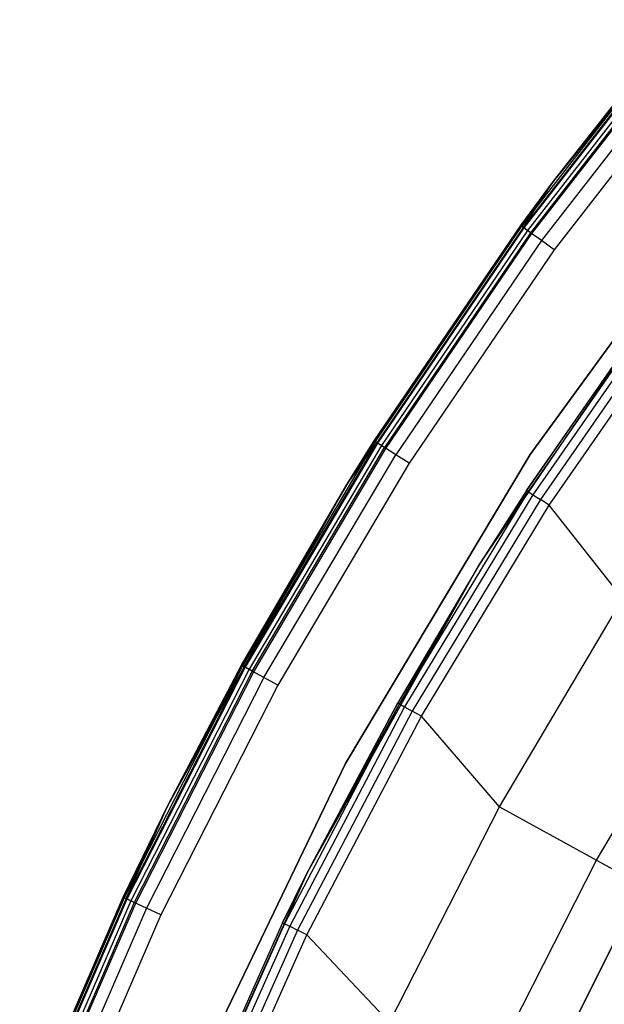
# Model space of a CAD drawing. Extents: x 0.1 to 23.7, y -11.8 to 11.8.
# Tile 15 of 56: x 0.9 to 2.6, y 4.7 to 7.5. Entities that reach past the tile are written whole.
import ezdxf

# ---------------------------------------------------------------- set-up
doc = ezdxf.new("R2010")
doc.units = 0
doc.header["$MEASUREMENT"] = 0
doc.layers.get('0').update_dxf_attribs({"color": 13, "linetype": 'CONTINUOUS'})

# ---------------------------------------------------------------- blocks, each defined once
blk = doc.blocks.new('NIKKI_ROUND_LED_L_60W_2_ST')
at = {"color": 0}
for p, q in [((2.8309, 7.5267, 0.183), (2.3762, 6.9406, 0.183)), ((2.8309, 7.5267, 0.183), (2.3762, 6.9406, 0.183)), ((2.8355, 7.5229, 2.4874), (2.3811, 6.9371, 2.4874)), ((2.8355, 7.5229, 2.4874), (2.3811, 6.9371, 2.4874)), ((2.8375, 7.5213, 0.1703), (2.3831, 6.9356, 0.1703)), ((2.8375, 7.5213, 0.1703), (2.3831, 6.9356, 0.1703)), ((2.4668, 7.0686, 2.4422), (2.8286, 7.5286, 2.4422)), ((2.8286, 7.5286, 0.1981), (2.4668, 7.0686, 0.1981)), ((2.4668, 7.0686, 2.4422), (2.8286, 7.5286, 2.4422)), ((2.8286, 7.5286, 0.1981), (2.4668, 7.0686, 0.1981)), ((2.4668, 7.0686, 0.1981), (2.8309, 7.5267, 0.183)), ((2.4668, 7.0686, 0.1981), (2.8309, 7.5267, 0.183)), ((2.8355, 7.5229, 2.4874), (2.4668, 7.0686, 2.4422)), ((2.8355, 7.5229, 2.4874), (2.4668, 7.0686, 2.4422)), ((2.8473, 7.5131, 0.1617), (2.3935, 6.9281, 0.1617)), ((2.8473, 7.5131, 0.1617), (2.3935, 6.9281, 0.1617)), ((2.8552, 7.5066, 2.5257), (2.4018, 6.922, 2.5257)), ((2.8552, 7.5066, 2.5257), (2.4018, 6.922, 2.5257)), ((2.4057, 6.9192, 0.1587), (2.8589, 7.5035, 0.1587)), ((2.4057, 6.9192, 0.1587), (2.8589, 7.5035, 0.1587)), ((2.8848, 7.4822, 2.5513), (2.4328, 6.8995, 2.5513)), ((2.8848, 7.4822, 2.5513), (2.4328, 6.8995, 2.5513)), ((2.9196, 7.4533, 2.5603), (2.4694, 6.8729, 2.5603)), ((2.9196, 7.4533, 2.5603), (2.4694, 6.8729, 2.5603)), ((3.0027, 7.1186, 2.4816), (2.4005, 6.2898, 2.4816)), ((2.4005, 6.2898, 0.1587), (3.0027, 7.1186, 0.1587)), ((2.4005, 6.2898, 0.1587), (3.0027, 7.1186, 0.1587)), ((3.0027, 7.1186, 2.4816), (2.4005, 6.2898, 2.4816)), ((2.3738, 6.9423, 2.4422), (2.4668, 7.0686, 2.4422)), ((2.4668, 7.0686, 0.1981), (2.3738, 6.9423, 0.1981)), ((2.3738, 6.9423, 2.4422), (2.4668, 7.0686, 2.4422)), ((2.4668, 7.0686, 0.1981), (2.3738, 6.9423, 0.1981)), ((2.4668, 7.0686, 0.1981), (2.3762, 6.9406, 0.183)), ((2.4668, 7.0686, 0.1981), (2.3762, 6.9406, 0.183)), ((2.3811, 6.9371, 2.4874), (2.4668, 7.0686, 2.4422)), ((2.3811, 6.9371, 2.4874), (2.4668, 7.0686, 2.4422)), ((2.4668, 7.0686, 2.4422), (2.4668, 7.0686, 0.1981)), ((2.4668, 7.0686, 2.4422), (2.4668, 7.0686, 0.1981)), ((1.9568, 6.3287, 2.4422), (2.3738, 6.9423, 2.4422)), ((2.3738, 6.9423, 0.1981), (1.9568, 6.3287, 0.1981)), ((1.9568, 6.3287, 2.4422), (2.3738, 6.9423, 2.4422)), ((2.3738, 6.9423, 0.1981), (1.9568, 6.3287, 0.1981)), ((2.3762, 6.9406, 0.183), (1.9593, 6.3271, 0.183)), ((2.3762, 6.9406, 0.183), (1.9593, 6.3271, 0.183)), ((2.3811, 6.9371, 2.4874), (1.9643, 6.3238, 2.4874)), ((2.3811, 6.9371, 2.4874), (1.9643, 6.3238, 2.4874)), ((2.3831, 6.9356, 0.1703), (1.9665, 6.3225, 0.1703)), ((2.3831, 6.9356, 0.1703), (1.9665, 6.3225, 0.1703)), ((2.3935, 6.9281, 0.1617), (1.9773, 6.3156, 0.1617)), ((2.3935, 6.9281, 0.1617), (1.9773, 6.3156, 0.1617)), ((2.3738, 6.9423, 2.4422), (2.3738, 6.9423, 0.1981)), ((2.3738, 6.9423, 2.4422), (2.3738, 6.9423, 0.1981)), ((2.3738, 6.9423, 2.4422), (2.3811, 6.9371, 2.4874)), ((2.3738, 6.9423, 2.4422), (2.3811, 6.9371, 2.4874)), ((2.3738, 6.9423, 0.1981), (2.3762, 6.9406, 0.183)), ((2.3738, 6.9423, 0.1981), (2.3762, 6.9406, 0.183)), ((2.3831, 6.9356, 0.1703), (2.3762, 6.9406, 0.183)), ((2.3831, 6.9356, 0.1703), (2.3762, 6.9406, 0.183)), ((2.4018, 6.922, 2.5257), (2.3811, 6.9371, 2.4874)), ((2.4018, 6.922, 2.5257), (2.3811, 6.9371, 2.4874)), ((2.3935, 6.9281, 0.1617), (2.3831, 6.9356, 0.1703)), ((2.3935, 6.9281, 0.1617), (2.3831, 6.9356, 0.1703)), ((2.4057, 6.9192, 0.1587), (2.3935, 6.9281, 0.1617)), ((2.4057, 6.9192, 0.1587), (2.3935, 6.9281, 0.1617)), ((2.4018, 6.922, 2.5257), (1.986, 6.3101, 2.5257)), ((2.4018, 6.922, 2.5257), (1.986, 6.3101, 2.5257)), ((1.99, 6.3076, 0.1587), (2.4057, 6.9192, 0.1587)), ((1.99, 6.3076, 0.1587), (2.4057, 6.9192, 0.1587)), ((2.4328, 6.8995, 2.5513), (2.0183, 6.2896, 2.5513)), ((2.4328, 6.8995, 2.5513), (2.0183, 6.2896, 2.5513)), ((2.4328, 6.8995, 2.5513), (2.4018, 6.922, 2.5257)), ((2.4328, 6.8995, 2.5513), (2.4018, 6.922, 2.5257)), ((2.4694, 6.8729, 2.5603), (2.4328, 6.8995, 2.5513)), ((2.4694, 6.8729, 2.5603), (2.4328, 6.8995, 2.5513)), ((2.4694, 6.8729, 2.5603), (2.0565, 6.2654, 2.5603)), ((2.4694, 6.8729, 2.5603), (2.0565, 6.2654, 2.5603)), ((2.254, 5.9732, 2.461), (2.8198, 6.8049, 2.461)), ((2.254, 5.9732, 2.461), (2.8198, 6.8049, 2.461)), ((2.3899, 6.1878, 0.1169), (2.8198, 6.8049, 2.461)), ((2.3899, 6.1878, 0.1169), (2.8198, 6.8049, 2.461)), ((2.793, 6.7689, 0.1169), (2.3899, 6.1878, 0.1169)), ((2.793, 6.7689, 0.1169), (2.3899, 6.1878, 0.1169)), ((2.7977, 6.7654, 0.087), (2.3948, 6.1846, 0.087)), ((2.7977, 6.7654, 0.087), (2.3948, 6.1846, 0.087)), ((2.8112, 6.7555, 0.0617), (2.4088, 6.1755, 0.0617)), ((2.8112, 6.7555, 0.0617), (2.4088, 6.1755, 0.0617)), ((2.8314, 6.7405, 0.0445), (2.4299, 6.1619, 0.0445)), ((2.8314, 6.7405, 0.0445), (2.4299, 6.1619, 0.0445)), ((2.4549, 6.1457, 0.0382), (2.8553, 6.7228, 0.0382)), ((2.4549, 6.1457, 0.0382), (2.8553, 6.7228, 0.0382)), ((1.9593, 6.3271, 0.183), (1.5817, 5.6886, 0.183)), ((1.9593, 6.3271, 0.183), (1.5817, 5.6886, 0.183)), ((1.5869, 5.6857, 2.4874), (1.9643, 6.3238, 2.4874)), ((1.5869, 5.6857, 2.4874), (1.9643, 6.3238, 2.4874)), ((1.9665, 6.3225, 0.1703), (1.5892, 5.6844, 0.1703)), ((1.9665, 6.3225, 0.1703), (1.5892, 5.6844, 0.1703)), ((1.9773, 6.3156, 0.1617), (1.6004, 5.6783, 0.1617)), ((1.9773, 6.3156, 0.1617), (1.6004, 5.6783, 0.1617)), ((1.8791, 6.2046, 2.4422), (1.9568, 6.3287, 2.4422)), ((1.9568, 6.3287, 0.1981), (1.8791, 6.2046, 0.1981)), ((1.8791, 6.2046, 2.4422), (1.9568, 6.3287, 2.4422)), ((1.9568, 6.3287, 0.1981), (1.8791, 6.2046, 0.1981)), ((1.8791, 6.2046, 0.1981), (1.9593, 6.3271, 0.183)), ((1.8791, 6.2046, 0.1981), (1.9593, 6.3271, 0.183)), ((1.8791, 6.2046, 2.4422), (1.9643, 6.3238, 2.4874)), ((1.8791, 6.2046, 2.4422), (1.9643, 6.3238, 2.4874)), ((1.9568, 6.3287, 2.4422), (1.9568, 6.3287, 0.1981)), ((1.9568, 6.3287, 2.4422), (1.9568, 6.3287, 0.1981)), ((1.9643, 6.3238, 2.4874), (1.9568, 6.3287, 2.4422)), ((1.9643, 6.3238, 2.4874), (1.9568, 6.3287, 2.4422)), ((1.9568, 6.3287, 0.1981), (1.9593, 6.3271, 0.183)), ((1.9568, 6.3287, 0.1981), (1.9593, 6.3271, 0.183)), ((1.9665, 6.3225, 0.1703), (1.9593, 6.3271, 0.183)), ((1.9665, 6.3225, 0.1703), (1.9593, 6.3271, 0.183)), ((1.986, 6.3101, 2.5257), (1.9643, 6.3238, 2.4874)), ((1.986, 6.3101, 2.5257), (1.9643, 6.3238, 2.4874)), ((1.9773, 6.3156, 0.1617), (1.9665, 6.3225, 0.1703)), ((1.9773, 6.3156, 0.1617), (1.9665, 6.3225, 0.1703)), ((1.99, 6.3076, 0.1587), (1.9773, 6.3156, 0.1617)), ((1.99, 6.3076, 0.1587), (1.9773, 6.3156, 0.1617)), ((1.6094, 5.6733, 2.5257), (1.986, 6.3101, 2.5257)), ((1.6094, 5.6733, 2.5257), (1.986, 6.3101, 2.5257)), ((1.6136, 5.671, 0.1587), (1.99, 6.3076, 0.1587)), ((1.6136, 5.671, 0.1587), (1.99, 6.3076, 0.1587)), ((1.6429, 5.6549, 2.5513), (2.0183, 6.2896, 2.5513)), ((1.6429, 5.6549, 2.5513), (2.0183, 6.2896, 2.5513)), ((2.4005, 6.2898, 2.4816), (1.8751, 5.4103, 2.4816)), ((1.8751, 5.4103, 0.1587), (2.4005, 6.2898, 0.1587)), ((1.8751, 5.4103, 0.1587), (2.4005, 6.2898, 0.1587)), ((2.4005, 6.2898, 2.4816), (1.8751, 5.4103, 2.4816)), ((2.0183, 6.2896, 2.5513), (1.986, 6.3101, 2.5257)), ((2.0183, 6.2896, 2.5513), (1.986, 6.3101, 2.5257)), ((2.0565, 6.2654, 2.5603), (2.0183, 6.2896, 2.5513)), ((2.0565, 6.2654, 2.5603), (2.0183, 6.2896, 2.5513)), ((2.4005, 6.2898, 2.4816), (2.4005, 6.2898, 0.1587)), ((2.4005, 6.2898, 2.4816), (2.4005, 6.2898, 0.1587)), ((2.0565, 6.2654, 2.5603), (1.6826, 5.6331, 2.5603)), ((2.0565, 6.2654, 2.5603), (1.6826, 5.6331, 2.5603)), ((1.5791, 5.69, 2.4422), (1.8791, 6.2046, 2.4422)), ((1.8791, 6.2046, 0.1981), (1.5791, 5.69, 0.1981)), ((1.5791, 5.69, 2.4422), (1.8791, 6.2046, 2.4422)), ((1.8791, 6.2046, 0.1981), (1.5791, 5.69, 0.1981)), ((1.5817, 5.6886, 0.183), (1.8791, 6.2046, 0.1981)), ((1.5817, 5.6886, 0.183), (1.8791, 6.2046, 0.1981)), ((1.5869, 5.6857, 2.4874), (1.8791, 6.2046, 2.4422)), ((1.5869, 5.6857, 2.4874), (1.8791, 6.2046, 2.4422)), ((1.8791, 6.2046, 2.4422), (1.8791, 6.2046, 0.1981)), ((1.8791, 6.2046, 2.4422), (1.8791, 6.2046, 0.1981)), ((2.3948, 6.1846, 0.087), (2.0287, 5.5799, 0.087)), ((2.3948, 6.1846, 0.087), (2.0287, 5.5799, 0.087)), ((2.4088, 6.1755, 0.0617), (2.0433, 5.5717, 0.0617)), ((2.4088, 6.1755, 0.0617), (2.0433, 5.5717, 0.0617)), ((2.3899, 6.1878, 0.1169), (2.254, 5.9732, 2.461)), ((2.3899, 6.1878, 0.1169), (2.254, 5.9732, 2.461)), ((2.3899, 6.1878, 0.1169), (2.254, 5.9732, 0.1169)), ((2.3899, 6.1878, 0.1169), (2.254, 5.9732, 0.1169)), ((2.254, 5.9732, 0.1169), (2.3948, 6.1846, 0.087)), ((2.254, 5.9732, 0.1169), (2.3948, 6.1846, 0.087)), ((2.3899, 6.1878, 0.1169), (2.3948, 6.1846, 0.087)), ((2.3899, 6.1878, 0.1169), (2.3948, 6.1846, 0.087)), ((2.3948, 6.1846, 0.087), (2.4088, 6.1755, 0.0617)), ((2.3948, 6.1846, 0.087), (2.4088, 6.1755, 0.0617)), ((2.4088, 6.1755, 0.0617), (2.4299, 6.1619, 0.0445)), ((2.4088, 6.1755, 0.0617), (2.4299, 6.1619, 0.0445)), ((2.4299, 6.1619, 0.0445), (2.0652, 5.5594, 0.0445)), ((2.4299, 6.1619, 0.0445), (2.0652, 5.5594, 0.0445)), ((2.0911, 5.5448, 0.0382), (2.4549, 6.1457, 0.0382)), ((2.0911, 5.5448, 0.0382), (2.4549, 6.1457, 0.0382)), ((2.4549, 6.1457, 0.0382), (2.4299, 6.1619, 0.0445)), ((2.4549, 6.1457, 0.0382), (2.4299, 6.1619, 0.0445)), ((2.6644, 5.8796, 0.0542), (2.4549, 6.1457, 0.0382)), ((2.6644, 5.8796, 0.0542), (2.4549, 6.1457, 0.0382)), ((1.764, 5.0947, 2.461), (2.254, 5.9732, 2.461)), ((1.764, 5.0947, 2.461), (2.254, 5.9732, 2.461)), ((2.254, 5.9732, 2.461), (2.0236, 5.5828, 0.1169)), ((2.254, 5.9732, 2.461), (2.0236, 5.5828, 0.1169)), ((2.254, 5.9732, 0.1169), (2.0236, 5.5828, 0.1169)), ((2.254, 5.9732, 0.1169), (2.0236, 5.5828, 0.1169)), ((2.0287, 5.5799, 0.087), (2.254, 5.9732, 0.1169)), ((2.0287, 5.5799, 0.087), (2.254, 5.9732, 0.1169)), ((2.254, 5.9732, 2.461), (2.254, 5.9732, 0.1169)), ((2.254, 5.9732, 2.461), (2.254, 5.9732, 0.1169)), ((2.3135, 5.2862, 0.0542), (2.6644, 5.8796, 0.0542)), ((2.3135, 5.2862, 0.0542), (2.6644, 5.8796, 0.0542)), ((2.5896, 5.1344, 0.1122), (2.9305, 5.7107, 0.1122)), ((2.5896, 5.1344, 0.1122), (2.9305, 5.7107, 0.1122)), ((1.5817, 5.6886, 0.183), (1.2449, 5.0276, 0.183)), ((1.5817, 5.6886, 0.183), (1.2449, 5.0276, 0.183)), ((1.5869, 5.6857, 2.4874), (1.2503, 5.0251, 2.4874)), ((1.5869, 5.6857, 2.4874), (1.2503, 5.0251, 2.4874)), ((1.5892, 5.6844, 0.1703), (1.2526, 5.024, 0.1703)), ((1.5892, 5.6844, 0.1703), (1.2526, 5.024, 0.1703)), ((1.6004, 5.6783, 0.1617), (1.2642, 5.0185, 0.1617)), ((1.6004, 5.6783, 0.1617), (1.2642, 5.0185, 0.1617)), ((1.6094, 5.6733, 2.5257), (1.2735, 5.0142, 2.5257)), ((1.6094, 5.6733, 2.5257), (1.2735, 5.0142, 2.5257)), ((1.2778, 5.0121, 0.1587), (1.6136, 5.671, 0.1587)), ((1.2778, 5.0121, 0.1587), (1.6136, 5.671, 0.1587)), ((1.3701, 5.2921, 2.4422), (1.5791, 5.69, 2.4422)), ((1.5791, 5.69, 0.1981), (1.3701, 5.2921, 0.1981)), ((1.3701, 5.2921, 2.4422), (1.5791, 5.69, 2.4422)), ((1.5791, 5.69, 0.1981), (1.3701, 5.2921, 0.1981)), ((1.3701, 5.2921, 0.1981), (1.5817, 5.6886, 0.183)), ((1.3701, 5.2921, 0.1981), (1.5817, 5.6886, 0.183)), ((1.5869, 5.6857, 2.4874), (1.3701, 5.2921, 2.4422)), ((1.5869, 5.6857, 2.4874), (1.3701, 5.2921, 2.4422)), ((1.5791, 5.69, 2.4422), (1.5791, 5.69, 0.1981)), ((1.5791, 5.69, 2.4422), (1.5791, 5.69, 0.1981)), ((1.5791, 5.69, 2.4422), (1.5869, 5.6857, 2.4874)), ((1.5791, 5.69, 2.4422), (1.5869, 5.6857, 2.4874)), ((1.5791, 5.69, 0.1981), (1.5817, 5.6886, 0.183)), ((1.5791, 5.69, 0.1981), (1.5817, 5.6886, 0.183)), ((1.5892, 5.6844, 0.1703), (1.5817, 5.6886, 0.183)), ((1.5892, 5.6844, 0.1703), (1.5817, 5.6886, 0.183)), ((1.6094, 5.6733, 2.5257), (1.5869, 5.6857, 2.4874)), ((1.6094, 5.6733, 2.5257), (1.5869, 5.6857, 2.4874)), ((1.6004, 5.6783, 0.1617), (1.5892, 5.6844, 0.1703)), ((1.6004, 5.6783, 0.1617), (1.5892, 5.6844, 0.1703)), ((1.6136, 5.671, 0.1587), (1.6004, 5.6783, 0.1617)), ((1.6136, 5.671, 0.1587), (1.6004, 5.6783, 0.1617)), ((1.6429, 5.6549, 2.5513), (1.6094, 5.6733, 2.5257)), ((1.6429, 5.6549, 2.5513), (1.6094, 5.6733, 2.5257)), ((1.6429, 5.6549, 2.5513), (1.3082, 4.9978, 2.5513)), ((1.6429, 5.6549, 2.5513), (1.3082, 4.9978, 2.5513)), ((1.6826, 5.6331, 2.5603), (1.6429, 5.6549, 2.5513)), ((1.6826, 5.6331, 2.5603), (1.6429, 5.6549, 2.5513)), ((1.6826, 5.6331, 2.5603), (1.3491, 4.9786, 2.5603)), ((1.6826, 5.6331, 2.5603), (1.3491, 4.9786, 2.5603)), ((1.764, 5.0947, 2.461), (2.0236, 5.5828, 0.1169)), ((2.0236, 5.5828, 0.1169), (1.764, 5.0947, 0.1169)), ((1.764, 5.0947, 2.461), (2.0236, 5.5828, 0.1169)), ((2.0236, 5.5828, 0.1169), (1.764, 5.0947, 0.1169)), ((2.0236, 5.5828, 0.1169), (2.0287, 5.5799, 0.087)), ((2.0236, 5.5828, 0.1169), (2.0287, 5.5799, 0.087)), ((2.0287, 5.5799, 0.087), (1.701, 4.9536, 0.087)), ((2.0287, 5.5799, 0.087), (1.701, 4.9536, 0.087)), ((2.0433, 5.5717, 0.0617), (1.7161, 4.9463, 0.0617)), ((2.0433, 5.5717, 0.0617), (1.7161, 4.9463, 0.0617)), ((2.0652, 5.5594, 0.0445), (1.7387, 4.9354, 0.0445)), ((2.0652, 5.5594, 0.0445), (1.7387, 4.9354, 0.0445)), ((1.764, 5.0947, 0.1169), (2.0287, 5.5799, 0.087)), ((1.764, 5.0947, 0.1169), (2.0287, 5.5799, 0.087)), ((2.0287, 5.5799, 0.087), (2.0433, 5.5717, 0.0617)), ((2.0287, 5.5799, 0.087), (2.0433, 5.5717, 0.0617)), ((2.0433, 5.5717, 0.0617), (2.0652, 5.5594, 0.0445)), ((2.0433, 5.5717, 0.0617), (2.0652, 5.5594, 0.0445)), ((2.0911, 5.5448, 0.0382), (2.0652, 5.5594, 0.0445)), ((2.0911, 5.5448, 0.0382), (2.0652, 5.5594, 0.0445)), ((1.7654, 4.9224, 0.0382), (2.0911, 5.5448, 0.0382)), ((1.7654, 4.9224, 0.0382), (2.0911, 5.5448, 0.0382)), ((2.3135, 5.2862, 0.0542), (2.0911, 5.5448, 0.0382)), ((2.3135, 5.2862, 0.0542), (2.0911, 5.5448, 0.0382)), ((1.8751, 5.4103, 2.4816), (1.4306, 4.4873, 2.4816)), ((1.4306, 4.4873, 0.1587), (1.8751, 5.4103, 0.1587)), ((1.4306, 4.4873, 0.1587), (1.8751, 5.4103, 0.1587)), ((1.8751, 5.4103, 2.4816), (1.4306, 4.4873, 2.4816)), ((1.8751, 5.4103, 2.4816), (1.8751, 5.4103, 0.1587)), ((1.8751, 5.4103, 2.4816), (1.8751, 5.4103, 0.1587)), ((1.2422, 5.0289, 2.4422), (1.3701, 5.2921, 2.4422)), ((1.3701, 5.2921, 0.1981), (1.2422, 5.0289, 0.1981)), ((1.2422, 5.0289, 2.4422), (1.3701, 5.2921, 2.4422)), ((1.3701, 5.2921, 0.1981), (1.2422, 5.0289, 0.1981)), ((1.3701, 5.2921, 0.1981), (1.2449, 5.0276, 0.183)), ((1.3701, 5.2921, 0.1981), (1.2449, 5.0276, 0.183)), ((1.2503, 5.0251, 2.4874), (1.3701, 5.2921, 2.4422)), ((1.2503, 5.0251, 2.4874), (1.3701, 5.2921, 2.4422)), ((1.3701, 5.2921, 2.4422), (1.3701, 5.2921, 0.1981)), ((1.3701, 5.2921, 2.4422), (1.3701, 5.2921, 0.1981)), ((2.0005, 4.672, 0.0542), (2.3135, 5.2862, 0.0542)), ((2.0005, 4.672, 0.0542), (2.3135, 5.2862, 0.0542)), ((2.3135, 5.2862, 0.0542), (2.5896, 5.1344, 0.1122)), ((2.3135, 5.2862, 0.0542), (2.5896, 5.1344, 0.1122)), ((2.2857, 4.5379, 0.1122), (2.5896, 5.1344, 0.1122)), ((2.2857, 4.5379, 0.1122), (2.5896, 5.1344, 0.1122)), ((2.5896, 5.1344, 0.1122), (2.8567, 4.9876, 0.2112)), ((2.5896, 5.1344, 0.1122), (2.8567, 4.9876, 0.2112)), ((2.7498, 5.1207, 2.2156), (2.3331, 4.2894, 2.2156)), ((2.3331, 4.2894, 2.0188), (2.7498, 5.1207, 2.0188)), ((2.7498, 5.1207, 2.2156), (2.3331, 4.2894, 2.2156)), ((2.3331, 4.2894, 2.0188), (2.7498, 5.1207, 2.0188)), ((1.3535, 4.1764, 2.461), (1.764, 5.0947, 2.461)), ((1.3535, 4.1764, 2.461), (1.764, 5.0947, 2.461)), ((1.764, 5.0947, 0.1169), (1.6957, 4.9562, 0.1169)), ((1.6957, 4.9562, 0.1169), (1.764, 5.0947, 2.461)), ((1.6957, 4.9562, 0.1169), (1.764, 5.0947, 2.461)), ((1.764, 5.0947, 0.1169), (1.6957, 4.9562, 0.1169)), ((1.764, 5.0947, 0.1169), (1.701, 4.9536, 0.087)), ((1.764, 5.0947, 0.1169), (1.701, 4.9536, 0.087)), ((1.764, 5.0947, 0.1169), (1.764, 5.0947, 2.461)), ((1.764, 5.0947, 0.1169), (1.764, 5.0947, 2.461)), ((0.9475, 4.3479, 2.4422), (1.2422, 5.0289, 2.4422)), ((1.2422, 5.0289, 0.1981), (0.9475, 4.3479, 0.1981)), ((0.9475, 4.3479, 2.4422), (1.2422, 5.0289, 2.4422)), ((1.2422, 5.0289, 0.1981), (0.9475, 4.3479, 0.1981)), ((1.2449, 5.0276, 0.183), (0.9503, 4.3468, 0.183)), ((1.2449, 5.0276, 0.183), (0.9503, 4.3468, 0.183)), ((1.2503, 5.0251, 2.4874), (0.9559, 4.3446, 2.4874)), ((1.2503, 5.0251, 2.4874), (0.9559, 4.3446, 2.4874)), ((1.2526, 5.024, 0.1703), (0.9582, 4.3437, 0.1703)), ((1.2526, 5.024, 0.1703), (0.9582, 4.3437, 0.1703)), ((1.2422, 5.0289, 2.4422), (1.2422, 5.0289, 0.1981)), ((1.2422, 5.0289, 2.4422), (1.2422, 5.0289, 0.1981)), ((1.2422, 5.0289, 2.4422), (1.2503, 5.0251, 2.4874)), ((1.2422, 5.0289, 2.4422), (1.2503, 5.0251, 2.4874)), ((1.2422, 5.0289, 0.1981), (1.2449, 5.0276, 0.183)), ((1.2422, 5.0289, 0.1981), (1.2449, 5.0276, 0.183)), ((1.2526, 5.024, 0.1703), (1.2449, 5.0276, 0.183)), ((1.2526, 5.024, 0.1703), (1.2449, 5.0276, 0.183)), ((1.2735, 5.0142, 2.5257), (1.2503, 5.0251, 2.4874)), ((1.2735, 5.0142, 2.5257), (1.2503, 5.0251, 2.4874)), ((1.2642, 5.0185, 0.1617), (1.2526, 5.024, 0.1703)), ((1.2642, 5.0185, 0.1617), (1.2526, 5.024, 0.1703)), ((1.2642, 5.0185, 0.1617), (0.9701, 4.339, 0.1617)), ((1.2642, 5.0185, 0.1617), (0.9701, 4.339, 0.1617)), ((1.2735, 5.0142, 2.5257), (0.9797, 4.3352, 2.5257)), ((1.2735, 5.0142, 2.5257), (0.9797, 4.3352, 2.5257)), ((0.9841, 4.3334, 0.1587), (1.2778, 5.0121, 0.1587)), ((0.9841, 4.3334, 0.1587), (1.2778, 5.0121, 0.1587)), ((1.3082, 4.9978, 2.5513), (1.0153, 4.3211, 2.5513)), ((1.3082, 4.9978, 2.5513), (1.0153, 4.3211, 2.5513)), ((1.2778, 5.0121, 0.1587), (1.2642, 5.0185, 0.1617)), ((1.2778, 5.0121, 0.1587), (1.2642, 5.0185, 0.1617)), ((1.3082, 4.9978, 2.5513), (1.2735, 5.0142, 2.5257)), ((1.3082, 4.9978, 2.5513), (1.2735, 5.0142, 2.5257)), ((1.3491, 4.9786, 2.5603), (1.3082, 4.9978, 2.5513)), ((1.3491, 4.9786, 2.5603), (1.3082, 4.9978, 2.5513)), ((1.3491, 4.9786, 2.5603), (1.0573, 4.3044, 2.5603)), ((1.3491, 4.9786, 2.5603), (1.0573, 4.3044, 2.5603)), ((1.6957, 4.9562, 0.1169), (1.4074, 4.3104, 0.1169)), ((1.6957, 4.9562, 0.1169), (1.4074, 4.3104, 0.1169)), ((1.701, 4.9536, 0.087), (1.4128, 4.3082, 0.087)), ((1.701, 4.9536, 0.087), (1.4128, 4.3082, 0.087)), ((1.7161, 4.9463, 0.0617), (1.4283, 4.3018, 0.0617)), ((1.7161, 4.9463, 0.0617), (1.4283, 4.3018, 0.0617)), ((1.6957, 4.9562, 0.1169), (1.701, 4.9536, 0.087)), ((1.6957, 4.9562, 0.1169), (1.701, 4.9536, 0.087)), ((1.701, 4.9536, 0.087), (1.7161, 4.9463, 0.0617)), ((1.701, 4.9536, 0.087), (1.7161, 4.9463, 0.0617)), ((1.7161, 4.9463, 0.0617), (1.7387, 4.9354, 0.0445)), ((1.7161, 4.9463, 0.0617), (1.7387, 4.9354, 0.0445)), ((1.7387, 4.9354, 0.0445), (1.4516, 4.2923, 0.0445)), ((1.7387, 4.9354, 0.0445), (1.4516, 4.2923, 0.0445)), ((1.4791, 4.281, 0.0382), (1.7654, 4.9224, 0.0382)), ((1.4791, 4.281, 0.0382), (1.7654, 4.9224, 0.0382)), ((1.7654, 4.9224, 0.0382), (1.7387, 4.9354, 0.0445)), ((1.7654, 4.9224, 0.0382), (1.7387, 4.9354, 0.0445)), ((2.0005, 4.672, 0.0542), (1.7654, 4.9224, 0.0382)), ((2.0005, 4.672, 0.0542), (1.7654, 4.9224, 0.0382))]:
    blk.add_line(p, q, dxfattribs=at)

msp = doc.modelspace()

# ---------------------------------------------------------------- block references
at = {"color": 0}
msp.add_blockref('NIKKI_ROUND_LED_L_60W_2_ST', (0, 0), dxfattribs=at)

doc.saveas('drawing.dxf')
